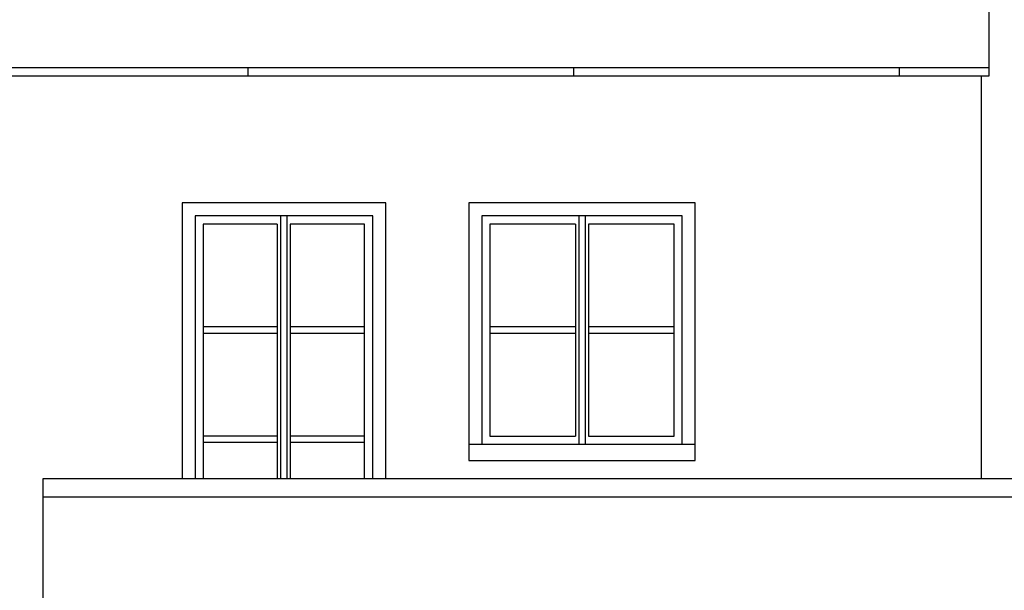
# Model space of a CAD drawing. Header units: millimetres. Extents: x 11979 to 37895, y 18730 to 47884.
# Tile 42 of 256: x 35427 to 36031, y 23115 to 23465. Entities that reach past the tile are written whole.
import ezdxf

# ---------------------------------------------------------------- set-up
doc = ezdxf.new("R2010")
doc.units = ezdxf.units.MM
doc.layers.add('-LI-WIDOK', color=2, linetype='Continuous')
doc.layers.add('PROJEKTOWANE', color=5, linetype='Continuous')

msp = doc.modelspace()

# ---------------------------------------------------------------- linework, layer by layer
at = {"layer": '-LI-WIDOK'}
for p, q in [((36021.72, 23431), (36021.72, 24151)), ((36016.72, 23431), (36016.72, 23183.77)), ((35651.22, 23353), (35526.22, 23353)), ((35526.22, 23353), (35526.22, 23183.77)), ((35651.22, 23183.77), (35651.22, 23353)), ((35841.22, 23353), (35702.22, 23353)), ((35702.22, 23353), (35702.22, 23195)), ((35841.22, 23195), (35841.22, 23353)), ((35534.22, 23345), (35534.22, 23183.77)), ((35643.22, 23345), (35534.22, 23345)), ((35643.22, 23183.77), (35643.22, 23345)), ((35710.22, 23345), (35710.22, 23205)), ((35833.22, 23345), (35710.22, 23345)), ((35833.22, 23205), (35833.22, 23345)), ((35702.22, 23205), (35841.22, 23205)), ((35702.22, 23195), (35841.22, 23195)), ((36497.72, 23183.77), (35440.72, 23183.77)), ((35440.72, 23183.77), (35440.72, 22700.77)), ((35440.72, 23183.77), (35440.72, 22764)), ((36497.72, 23172.54), (35440.72, 23172.54))]:
    msp.add_line(p, q, dxfattribs=at)
at = {"layer": 'PROJEKTOWANE'}
for p, q in [((34311.72, 23436), (36021.72, 23436)), ((35566.72, 23431), (35566.72, 23436)), ((35766.72, 23431), (35766.72, 23436)), ((35966.72, 23431), (35966.72, 23436)), ((34311.72, 23431), (36021.72, 23431)), ((35539.22, 23340), (35539.22, 23183.77)), ((35584.59, 23340), (35539.22, 23340)), ((35584.59, 23340), (35584.59, 23277)), ((35586.59, 23345), (35586.59, 23277)), ((35590.59, 23345), (35590.59, 23277)), ((35638.22, 23340), (35592.59, 23340)), ((35592.59, 23340), (35592.59, 23277)), ((35638.22, 23183.77), (35638.22, 23340)), ((35715.22, 23340), (35715.22, 23210)), ((35767.72, 23340), (35715.22, 23340)), ((35767.72, 23340), (35767.72, 23277)), ((35769.72, 23345), (35769.72, 23277)), ((35773.72, 23345), (35773.72, 23277)), ((35828.22, 23340), (35775.72, 23340)), ((35775.72, 23340), (35775.72, 23277)), ((35828.22, 23210), (35828.22, 23340)), ((35584.59, 23277), (35539.22, 23277)), ((35584.59, 23273), (35539.22, 23273)), ((35584.59, 23277), (35584.59, 23183.77)), ((35586.59, 23277), (35586.59, 23183.77)), ((35586.59, 23277), (35586.59, 23183.77)), ((35590.59, 23277), (35590.59, 23183.77)), ((35590.59, 23273), (35590.59, 23183.77)), ((35592.59, 23277), (35592.59, 23183.77)), ((35638.22, 23277), (35592.66, 23277)), ((35638.22, 23273), (35592.66, 23273)), ((35767.72, 23277), (35715.22, 23277)), ((35767.72, 23273), (35715.22, 23273)), ((35767.72, 23277), (35767.72, 23210)), ((35769.72, 23277), (35769.72, 23205)), ((35769.72, 23277), (35769.72, 23205)), ((35773.72, 23277), (35773.72, 23205)), ((35773.72, 23273), (35773.72, 23205)), ((35828.22, 23277), (35775.72, 23277)), ((35775.72, 23277), (35775.72, 23210)), ((35828.22, 23273), (35775.72, 23273)), ((35584.59, 23210), (35539.22, 23210)), ((35638.22, 23210), (35592.66, 23210)), ((35715.22, 23210), (35767.72, 23210)), ((35775.72, 23210), (35828.22, 23210)), ((35584.59, 23206), (35539.22, 23206)), ((35638.22, 23206), (35592.66, 23206))]:
    msp.add_line(p, q, dxfattribs=at)

doc.saveas('drawing.dxf')
